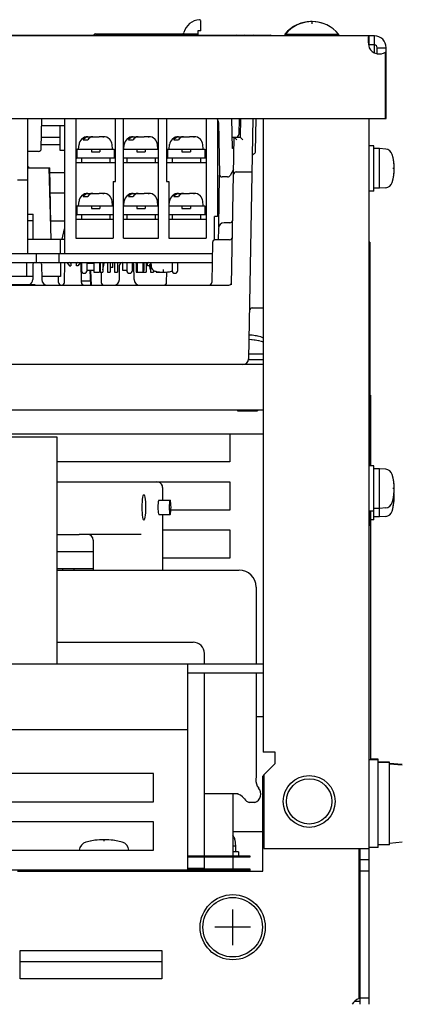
# Model space of a CAD drawing. Extents: x 26 to 410, y 32 to 287.
# Tile 5 of 41: x 103 to 116, y 62 to 97. Entities that reach past the tile are written whole.
import ezdxf

# ---------------------------------------------------------------- set-up
doc = ezdxf.new("R2010")
doc.units = 0
doc.header["$LTSCALE"] = 23.1
doc.layers.get('0').update_dxf_attribs({"linetype": 'CONTINUOUS'})
for name, color, linetype in [('ALL_AXIS', 7, 'CONTINUOUS'), ('ALL_CURVE', 7, 'CONTINUOUS'), ('ALL_FEATURES', 7, 'CONTINUOUS'), ('OBSTRUCTIVE_DTM', 7, 'CONTINUOUS')]:
    doc.layers.add(name, color=color, linetype=linetype)

msp = doc.modelspace()

# ---------------------------------------------------------------- linework, layer by layer
at = {"color": 3, "linetype": 'CONTINUOUS'}
for p, q in [((104.54, 92.325), (104.58, 92.325)), ((104.74, 92.325), (104.74, 92.165)), ((105.74, 92.325), (104.74, 92.325)), ((105.74, 92.325), (105.74, 92.165)), ((105.94, 92.325), (105.9, 92.325)), ((106.34, 92.325), (106.34, 92.165)), ((107.34, 92.325), (106.34, 92.325)), ((107.34, 92.325), (107.34, 92.165)), ((107.74, 92.325), (107.78, 92.325)), ((107.94, 92.325), (107.94, 92.165)), ((108.94, 92.325), (107.94, 92.325)), ((108.94, 92.325), (108.94, 92.165)), ((109.14, 92.325), (109.1, 92.325)), ((104.54, 90.325), (104.58, 90.325)), ((104.74, 90.325), (104.74, 90.165)), ((105.74, 90.325), (104.74, 90.325)), ((105.74, 90.325), (105.74, 90.165)), ((106.34, 90.325), (106.34, 90.165)), ((107.34, 90.325), (106.34, 90.325)), ((107.34, 90.325), (107.34, 90.165)), ((107.94, 90.325), (107.94, 90.165)), ((108.94, 90.325), (107.94, 90.325)), ((108.94, 90.325), (108.94, 90.165)), ((109.14, 90.325), (109.1, 90.325)), ((104.74, 88.645), (104.74, 88.365)), ((104.94, 88.365), (104.94, 88.645)), ((106.34, 88.645), (106.34, 88.365)), ((106.54, 88.365), (106.54, 88.645)), ((107.94, 88.645), (107.94, 88.365)), ((108.14, 88.365), (108.14, 88.645))]:
    msp.add_line(p, q, dxfattribs=at)
at = {"color": 7, "linetype": 'CONTINUOUS'}
for p, q in [((105.86, 91.505), (105.86, 89.505)), ((105.86, 91.505), (105.94, 91.505)), ((107.74, 91.505), (107.82, 91.505)), ((107.82, 91.505), (107.82, 89.505)), ((102.84, 89.465), (104.14, 89.465)), ((104.002, 88.965), (104.002, 89.465)), ((104.54, 89.505), (105.86, 89.505)), ((106.22, 89.505), (107.46, 89.505)), ((107.82, 89.505), (109.14, 89.505)), ((102.797, 88.645), (102.797, 88.145)), ((104.002, 88.645), (104.002, 88.145)), ((104.343, 88.627), (104.319, 88.645)), ((104.366, 88.611), (104.343, 88.627)), ((104.366, 88.611), (104.366, 88.645)), ((104.566, 88.611), (104.566, 88.645)), ((105.401, 88.645), (105.401, 88.305)), ((105.501, 88.645), (105.501, 88.305)), ((105.655, 88.645), (105.655, 88.305)), ((105.755, 88.645), (105.755, 88.305)), ((105.764, 88.465), (105.764, 88.645)), ((105.854, 88.465), (105.854, 88.645)), ((105.909, 88.645), (105.909, 88.305)), ((106.009, 88.645), (106.009, 88.305)), ((106.163, 88.645), (106.163, 88.641)), ((106.2, 88.517), (106.2, 88.645)), ((106.671, 88.645), (106.671, 88.305)), ((106.95, 88.365), (106.95, 88.645)), ((107.025, 88.645), (107.025, 88.305)), ((107.074, 88.611), (107.074, 88.645)), ((106.925, 88.365), (106.925, 88.305)), ((107.179, 88.599), (107.179, 88.305)), ((107.279, 88.372), (107.279, 88.305)), ((103.021, 88.145), (101.7, 88.145)), ((104.002, 88.145), (103.339, 88.145)), ((103.88, 82.485), (101.33, 82.485)), ((103.88, 74.485), (103.88, 82.485)), ((110.857, 69.59), (110.657, 69.59))]:
    msp.add_line(p, q, dxfattribs=at)
for points in [[(104.613, 88.645), (104.589, 88.627), (104.566, 88.611)], [(107.121, 88.645), (107.097, 88.627), (107.074, 88.611)]]:
    msp.add_lwpolyline(points, dxfattribs=at)
at = {"color": 3, "linetype": 'CONTINUOUS'}
for centre in [(104.84, 88.365), (106.44, 88.365), (108.04, 88.365)]:
    msp.add_arc(centre, 0.1, 180, 360, dxfattribs=at)
at = {"color": 7, "linetype": 'CONTINUOUS'}
for start, end in [(288.4349, 40.8988), (213.9509, 251.5651)]:
    msp.add_arc((110.757, 69.89), 0.316, start, end, dxfattribs=at)
at = {"layer": 'ALL_AXIS', "color": 7, "linetype": 'CONTINUOUS'}
for p, q in [((90.5, 96.665), (108.9, 96.665)), ((108.9, 96.665), (108.9, 96.645)), ((111.92, 96.703), (111.92, 96.645)), ((111.92, 96.703), (113.82, 96.703)), ((111.94, 96.703), (111.94, 96.645)), ((113.82, 96.703), (113.82, 96.645)), ((115.08, 96.645), (114.901, 96.645)), ((115.184, 96.012), (115.335, 96.012)), ((115.48, 93.725), (115.48, 96.071)), ((115.48, 96.012), (115.5, 96.012)), ((115.5, 93.725), (115.5, 96.225)), ((102.84, 93.725), (102.84, 88.965)), ((115.06, 92.765), (114.9, 92.765)), ((115.06, 91.165), (115.06, 92.765)), ((115.26, 92.665), (115.06, 92.665)), ((115.26, 91.265), (115.26, 92.665)), ((115.484, 92.646), (115.26, 92.665)), ((102.84, 92.015), (102.88, 92.015)), ((102.88, 91.985), (102.88, 92.015)), ((102.48, 91.565), (102.84, 91.565)), ((115.06, 91.165), (114.9, 91.165)), ((115.26, 91.265), (115.06, 91.265)), ((115.484, 91.285), (115.26, 91.265)), ((89.848, 88.965), (109.36, 88.965)), ((103.14, 88.965), (103.14, 88.645)), ((103.94, 88.965), (103.94, 88.645)), ((89.854, 88.645), (109.354, 88.645)), ((104.226, 88.645), (104.316, 88.525)), ((104.706, 88.645), (104.616, 88.525)), ((107.193, 88.617), (107.124, 88.525)), ((107.19, 88.645), (107.202, 88.512)), ((106.2, 88.365), (106.2, 88.517)), ((111.16, 85.205), (110.638, 85.205)), ((111.16, 85.405), (110.646, 85.405)), ((114.94, 83.965), (114.92, 83.965)), ((114.94, 83.965), (114.94, 81.465)), ((110.246, 83.445), (110.246, 83.405)), ((110.246, 83.405), (110.955, 83.405)), ((110.955, 83.445), (110.955, 83.405)), ((115.06, 81.465), (114.9, 81.465)), ((115.06, 79.565), (115.06, 81.465)), ((115.26, 81.365), (115.06, 81.365)), ((115.484, 81.346), (115.26, 81.365)), ((115.26, 79.665), (115.26, 81.365)), ((115.26, 79.965), (115.06, 79.965)), ((115.484, 79.985), (115.26, 79.965)), ((115.06, 79.865), (114.9, 79.865)), ((114.94, 79.865), (114.94, 71.095)), ((115.26, 79.665), (115.06, 79.665)), ((115.484, 79.685), (115.26, 79.665)), ((115.06, 79.565), (114.94, 79.565)), ((115.22, 71.095), (114.9, 71.095)), ((115.22, 71.115), (114.94, 71.115)), ((115.22, 67.995), (115.22, 71.115)), ((115.62, 71.015), (115.22, 71.015)), ((115.62, 70.995), (115.22, 70.995)), ((115.62, 68.095), (115.62, 71.015)), ((116.068, 70.926), (115.62, 70.965)), ((116.068, 70.906), (115.62, 70.945)), ((110.16, 68.269), (110.18, 68.045)), ((116.068, 68.184), (115.62, 68.145)), ((110.18, 68.045), (110.08, 68.045)), ((110.28, 67.845), (110.08, 67.845)), ((110.18, 68.045), (110.18, 67.845)), ((110.28, 67.845), (110.28, 67.705)), ((115.22, 67.995), (114.9, 67.995)), ((115.62, 68.095), (115.22, 68.095))]:
    msp.add_line(p, q, dxfattribs=at)
at = {"layer": 'ALL_AXIS', "color": 3, "linetype": 'CONTINUOUS'}
for p, q in [((115.08, 96.325), (114.901, 96.325)), ((115.18, 96.013), (115.18, 96.225)), ((103.323, 92.805), (103.98, 92.805)), ((104.14, 91.805), (103.623, 91.805)), ((103.635, 91.105), (104.14, 91.105)), ((104.14, 90.105), (103.652, 90.105)), ((109.98, 82.585), (109.98, 81.605)), ((109.98, 81.605), (103.88, 81.605)), ((107.407, 80.905), (109.98, 80.905)), ((109.98, 80.905), (109.98, 79.905)), ((109.98, 79.905), (107.899, 79.905)), ((107.607, 79.205), (109.98, 79.205)), ((109.98, 79.205), (109.98, 78.205)), ((109.98, 78.205), (107.607, 78.205)), ((107.28, 70.605), (92.28, 70.605)), ((107.28, 69.605), (107.28, 70.605)), ((94.28, 69.605), (107.28, 69.605)), ((107.28, 68.905), (94.28, 68.905)), ((107.28, 67.905), (107.28, 68.905)), ((94.68, 67.905), (107.28, 67.905)), ((114.54, 62.668), (114.54, 67.224)), ((102.58, 64.365), (107.58, 64.365)), ((102.58, 63.365), (102.58, 64.365)), ((107.58, 64.365), (107.58, 63.365)), ((107.58, 63.365), (102.58, 63.365))]:
    msp.add_line(p, q, dxfattribs=at)
at = {"layer": 'ALL_AXIS', "color": 7, "linetype": 'CONTINUOUS'}
for centre, radius in [((112.78, 69.625), 0.8), ((110.08, 65.185), 1.15), ((110.08, 65.185), 1.05)]:
    msp.add_circle(centre, radius, dxfattribs=at)
for centre, radius, start, end in [((112.86, 95.925), 1.22, 89.5236, 140.3981), ((112.88, 95.925), 1.22, 39.6019, 140.3981), ((115.259, 96.404), 0.4, 206.5866, 303.5353), ((115.461, 92.387), 0.26, 15.8809, 85), ((113.98, 91.965), 1.8, 344.1191, 15.8809), ((115.461, 91.544), 0.26, 275, 344.1191), ((107.401, 88.529), 0.2, 185, 258.5073), ((107.64, 89.705), 1.4, 258.5073, 281.4927), ((107.879, 88.529), 0.2, 281.4927, 289.8645), ((110.6, 84.125), 1.8, 74.1191, 88.2194), ((110.58, 84.285), 1.8, 74.1191, 87.4863), ((111.001, 85.766), 0.26, 52.2652, 74.1191), ((111.021, 85.606), 0.26, 57.2632, 74.1191), ((115.461, 81.087), 0.26, 15.8809, 85), ((113.98, 80.665), 1.8, 344.1191, 15.8809), ((113.98, 80.365), 1.8, 344.1191, 4.7814), ((115.461, 80.244), 0.26, 275, 344.1191), ((115.461, 79.944), 0.26, 275, 344.1191), ((110.757, 69.89), 0.316, 288.4349, 40.8988), ((110.757, 69.89), 0.316, 213.9509, 251.5651), ((104.984, 67.88), 0.32, 105.494, 175), ((105.54, 65.875), 2.4, 74.506, 105.494), ((106.096, 67.88), 0.32, 5, 74.506), ((109.901, 68.246), 0.26, 5, 45.7653)]:
    msp.add_arc(centre, radius, start, end, dxfattribs=at)
at = {"layer": 'ALL_CURVE', "color": 40, "linetype": 'CONTINUOUS'}
for p, q in [((112.88, 97.067), (112.88, 97.145)), ((115.78, 91.965), (115.73, 91.965)), ((107.64, 88.305), (107.64, 88.398)), ((115.78, 80.665), (115.73, 80.665)), ((115.78, 80.365), (115.754, 80.365)), ((105.54, 68.225), (105.54, 68.275)), ((110.08, 64.555), (110.08, 65.815)), ((110.71, 65.185), (109.45, 65.185))]:
    msp.add_line(p, q, dxfattribs=at)
for centre, radius, start, end in [((112.86, 95.925), 1.22, 89.11, 110.6378), ((112.88, 95.925), 1.22, 69.3622, 110.6378), ((113.98, 91.965), 1.8, 346.5066, 13.4934), ((107.401, 88.529), 0.2, 221.0151, 258.5073), ((107.64, 89.705), 1.4, 258.5073, 281.4927), ((107.879, 88.529), 0.2, 281.4927, 289.7154), ((110.6, 84.125), 1.8, 76.5066, 88.238), ((110.58, 84.285), 1.8, 76.5066, 87.5124), ((113.98, 80.665), 1.8, 346.5066, 13.4934), ((113.98, 80.365), 1.8, 346.5066, 4.9351), ((105.54, 65.875), 2.4, 78.2193, 101.7807)]:
    msp.add_arc(centre, radius, start, end, dxfattribs=at)
at = {"layer": 'ALL_FEATURES', "color": 7, "linetype": 'CONTINUOUS'}
for p, q in [((108.95, 96.815), (108.95, 97.174)), ((114.901, 96.645), (50.059, 96.645)), ((105.25, 96.715), (108.85, 96.715)), ((108.852, 96.815), (108.849, 96.665)), ((108.95, 96.815), (108.852, 96.815)), ((108.9, 96.665), (111.411, 96.665)), ((114.901, 96.325), (114.901, 96.645)), ((115.08, 96.048), (115.08, 96.645)), ((115.18, 96.225), (115.5, 96.225)), ((49.46, 93.725), (115.5, 93.725)), ((103.321, 92.663), (103.339, 93.725)), ((104.14, 93.725), (104.14, 88.965)), ((104.54, 93.725), (104.54, 89.505)), ((105.94, 91.505), (105.94, 93.725)), ((106.22, 89.505), (106.22, 93.725)), ((107.46, 89.505), (107.46, 93.725)), ((107.74, 93.725), (107.74, 91.505)), ((109.14, 93.725), (109.14, 89.505)), ((109.54, 93.725), (109.54, 90.265)), ((109.577, 93.586), (109.609, 91.763)), ((110.074, 92.665), (110.055, 93.725)), ((110.303, 93.725), (110.293, 93.163)), ((110.352, 93.725), (110.34, 93.065)), ((110.792, 93.725), (110.643, 85.242)), ((110.886, 92.563), (110.906, 93.725)), ((104.14, 93.465), (103.335, 93.465)), ((103.98, 93.465), (103.98, 92.605)), ((103.328, 93.065), (103.98, 93.065)), ((104.64, 92.645), (104.654, 92.804)), ((104.801, 92.975), (104.971, 92.975)), ((104.977, 93.085), (105.089, 93.085)), ((105.089, 93.085), (105.089, 93.075)), ((105.089, 93.082), (105.103, 93.084)), ((105.103, 93.084), (105.12, 93.085)), ((105.12, 93.085), (105.36, 93.085)), ((105.391, 93.085), (105.391, 93.082)), ((105.492, 93.085), (105.391, 93.085)), ((105.492, 93.083), (105.46, 93.085)), ((105.526, 93.082), (105.492, 93.083)), ((105.516, 93.085), (105.519, 93.085)), ((105.84, 92.645), (105.826, 92.804)), ((106.24, 92.645), (106.254, 92.804)), ((106.401, 92.975), (106.571, 92.975)), ((106.577, 93.085), (106.689, 93.085)), ((106.689, 93.085), (106.689, 93.075)), ((106.689, 93.082), (106.703, 93.084)), ((106.703, 93.084), (106.72, 93.085)), ((106.72, 93.085), (106.96, 93.085)), ((106.991, 93.085), (106.991, 93.082)), ((107.092, 93.085), (106.991, 93.085)), ((107.092, 93.083), (107.06, 93.085)), ((107.126, 93.082), (107.092, 93.083)), ((107.116, 93.085), (107.119, 93.085)), ((107.44, 92.645), (107.426, 92.804)), ((107.84, 92.645), (107.854, 92.804)), ((108.001, 92.975), (108.171, 92.975)), ((108.177, 93.085), (108.289, 93.085)), ((108.289, 93.085), (108.289, 93.075)), ((108.289, 93.082), (108.303, 93.084)), ((108.303, 93.084), (108.32, 93.085)), ((108.32, 93.085), (108.56, 93.085)), ((108.591, 93.085), (108.591, 93.082)), ((108.692, 93.085), (108.591, 93.085)), ((108.692, 93.083), (108.66, 93.085)), ((108.726, 93.082), (108.692, 93.083)), ((108.716, 93.085), (108.719, 93.085)), ((109.04, 92.645), (109.026, 92.804)), ((109.586, 93.065), (109.54, 93.065)), ((110.04, 87.858), (110.131, 93.065)), ((110.067, 93.065), (110.34, 93.065)), ((103.221, 92.565), (102.84, 92.565)), ((103.98, 92.605), (104.14, 92.605)), ((104.58, 92.645), (104.58, 92.325)), ((104.58, 92.645), (105.9, 92.645)), ((105.09, 92.645), (105.09, 92.545)), ((105.09, 92.545), (105.39, 92.545)), ((105.39, 92.645), (105.39, 92.545)), ((105.9, 92.645), (105.9, 92.325)), ((106.22, 92.645), (107.46, 92.645)), ((106.69, 92.645), (106.69, 92.545)), ((106.69, 92.545), (106.99, 92.545)), ((106.99, 92.645), (106.99, 92.545)), ((107.78, 92.645), (107.78, 92.325)), ((107.78, 92.645), (109.1, 92.645)), ((108.29, 92.645), (108.29, 92.545)), ((108.29, 92.545), (108.59, 92.545)), ((108.59, 92.645), (108.59, 92.545)), ((109.1, 92.645), (109.1, 92.325)), ((110.124, 92.652), (110.074, 92.665)), ((105.94, 92.165), (104.54, 92.165)), ((104.74, 92.325), (104.58, 92.325)), ((105.9, 92.325), (105.74, 92.325)), ((106.34, 92.325), (106.22, 92.325)), ((107.46, 92.165), (106.22, 92.165)), ((107.46, 92.325), (107.34, 92.325)), ((109.14, 92.165), (107.74, 92.165)), ((107.94, 92.325), (107.78, 92.325)), ((109.1, 92.325), (108.94, 92.325)), ((102.84, 91.985), (103.62, 91.985)), ((103.669, 89.465), (103.603, 91.985)), ((103.655, 89.985), (103.62, 91.985)), ((110.111, 91.93), (109.987, 91.715)), ((110.208, 91.845), (110.759, 91.845)), ((109.585, 89.904), (109.617, 91.728)), ((109.901, 91.665), (109.709, 91.665)), ((104.977, 91.085), (105.089, 91.085)), ((105.089, 91.085), (105.089, 91.075)), ((105.089, 91.082), (105.103, 91.084)), ((105.103, 91.084), (105.12, 91.085)), ((105.12, 91.085), (105.36, 91.085)), ((105.391, 91.085), (105.391, 91.082)), ((105.492, 91.085), (105.391, 91.085)), ((105.492, 91.083), (105.46, 91.085)), ((105.526, 91.082), (105.492, 91.083)), ((105.516, 91.085), (105.519, 91.085)), ((106.577, 91.085), (106.689, 91.085)), ((106.689, 91.085), (106.689, 91.075)), ((106.689, 91.082), (106.703, 91.084)), ((106.703, 91.084), (106.72, 91.085)), ((106.72, 91.085), (106.96, 91.085)), ((106.991, 91.085), (106.991, 91.082)), ((107.092, 91.085), (106.991, 91.085)), ((107.092, 91.083), (107.06, 91.085)), ((107.126, 91.082), (107.092, 91.083)), ((107.116, 91.085), (107.119, 91.085)), ((108.177, 91.085), (108.289, 91.085)), ((108.289, 91.085), (108.289, 91.075)), ((108.289, 91.082), (108.303, 91.084)), ((108.303, 91.084), (108.32, 91.085)), ((108.32, 91.085), (108.56, 91.085)), ((108.591, 91.085), (108.591, 91.082)), ((108.692, 91.085), (108.591, 91.085)), ((108.692, 91.083), (108.66, 91.085)), ((108.726, 91.082), (108.692, 91.083)), ((108.716, 91.085), (108.719, 91.085)), ((104.64, 90.645), (104.654, 90.804)), ((104.801, 90.975), (104.971, 90.975)), ((105.84, 90.645), (105.826, 90.804)), ((106.24, 90.645), (106.254, 90.804)), ((106.401, 90.975), (106.571, 90.975)), ((107.44, 90.645), (107.426, 90.804)), ((107.84, 90.645), (107.854, 90.804)), ((108.001, 90.975), (108.171, 90.975)), ((109.04, 90.645), (109.026, 90.804)), ((104.58, 90.645), (104.58, 90.325)), ((104.58, 90.645), (105.86, 90.645)), ((105.09, 90.645), (105.09, 90.545)), ((105.09, 90.545), (105.39, 90.545)), ((105.39, 90.645), (105.39, 90.545)), ((106.22, 90.645), (107.46, 90.645)), ((106.69, 90.645), (106.69, 90.545)), ((106.69, 90.545), (106.99, 90.545)), ((106.99, 90.645), (106.99, 90.545)), ((107.82, 90.645), (109.1, 90.645)), ((108.29, 90.645), (108.29, 90.545)), ((108.29, 90.545), (108.59, 90.545)), ((108.59, 90.645), (108.59, 90.545)), ((109.1, 90.645), (109.1, 90.325)), ((102.84, 90.345), (103.04, 90.345)), ((102.84, 90.125), (103.04, 90.125)), ((103.04, 89.465), (103.04, 90.345)), ((105.86, 90.165), (104.54, 90.165)), ((104.74, 90.325), (104.58, 90.325)), ((105.86, 90.325), (105.74, 90.325)), ((106.34, 90.325), (106.22, 90.325)), ((107.46, 90.165), (106.22, 90.165)), ((107.46, 90.325), (107.34, 90.325)), ((107.94, 90.325), (107.82, 90.325)), ((109.14, 90.165), (107.82, 90.165)), ((109.1, 90.325), (108.94, 90.325)), ((109.44, 89.442), (109.44, 90.265)), ((109.54, 90.265), (109.44, 90.265)), ((109.98, 90.045), (109.775, 90.045)), ((104.056, 89.465), (104.14, 89.828)), ((109.575, 89.849), (109.568, 89.445)), ((109.366, 89.347), (109.342, 87.943)), ((109.97, 89.445), (109.466, 89.445)), ((114.92, 89.365), (114.9, 89.365)), ((114.92, 89.365), (114.92, 81.465)), ((104.142, 87.943), (104.154, 88.645)), ((104.366, 88.611), (104.366, 88.525)), ((104.566, 88.525), (104.566, 88.611)), ((104.738, 87.943), (104.726, 88.646)), ((105.178, 88.645), (105.178, 88.305)), ((105.378, 88.645), (105.378, 88.305)), ((106.702, 88.645), (106.702, 88.305)), ((106.902, 88.645), (106.902, 88.305)), ((107.074, 88.525), (107.074, 88.611)), ((114.92, 88.665), (114.9, 88.665)), ((103.029, 88.586), (103.019, 88.042)), ((103.331, 88.586), (103.341, 88.042)), ((104.316, 88.525), (104.366, 88.525)), ((104.616, 88.525), (104.566, 88.525)), ((105.178, 88.605), (104.94, 88.605)), ((105.178, 88.365), (104.94, 88.365)), ((105.077, 87.845), (105.049, 88.365)), ((105.101, 87.845), (105.074, 88.365)), ((105.178, 88.305), (105.378, 88.305)), ((105.378, 88.605), (105.401, 88.605)), ((105.378, 88.365), (105.401, 88.365)), ((105.401, 88.305), (105.501, 88.305)), ((105.432, 88.305), (105.438, 87.943)), ((105.501, 88.384), (105.547, 88.605)), ((105.501, 88.605), (105.547, 88.605)), ((105.655, 88.305), (105.755, 88.305)), ((105.854, 88.465), (105.764, 88.465)), ((105.909, 88.305), (106.009, 88.305)), ((106.079, 88.042), (106.088, 88.547)), ((106.34, 88.365), (106.2, 88.365)), ((106.601, 88.042), (106.592, 88.547)), ((106.671, 88.305), (106.902, 88.305)), ((106.902, 88.365), (106.95, 88.365)), ((106.925, 88.305), (107.025, 88.305)), ((107.124, 88.525), (107.074, 88.525)), ((107.179, 88.384), (107.144, 88.552)), ((107.179, 88.305), (107.279, 88.305)), ((107.288, 88.365), (107.279, 88.365)), ((107.378, 88.33), (107.378, 88.305)), ((107.378, 88.305), (107.578, 88.305)), ((107.578, 88.307), (107.578, 88.305)), ((107.748, 87.943), (107.754, 88.31)), ((103.932, 87.943), (103.929, 88.145)), ((104.737, 87.995), (105.069, 87.995)), ((78.618, 87.845), (109.942, 87.845)), ((91.691, 87.865), (103.091, 87.865)), ((103.091, 87.865), (103.091, 87.845)), ((110.773, 87.045), (111.154, 87.045)), ((111.16, 85.045), (53.7, 85.045)), ((53.7, 83.445), (111.16, 83.445)), ((103.88, 80.905), (107.407, 80.905)), ((107.607, 80.705), (107.607, 80.255)), ((107.607, 79.755), (107.607, 77.79)), ((114.92, 79.865), (114.92, 79.365)), ((114.92, 79.365), (114.9, 79.365)), ((106.853, 79.045), (104.659, 79.045)), ((105.159, 78.845), (105.159, 77.79)), ((103.88, 78.445), (105.159, 78.445)), ((104.081, 77.79), (104.081, 77.845)), ((104.479, 77.79), (104.479, 77.845)), ((103.88, 77.79), (110.302, 77.79)), ((110.907, 77.185), (110.907, 74.485)), ((103.88, 75.245), (108.68, 75.245)), ((109.08, 74.485), (109.08, 74.845)), ((61.08, 74.485), (103.88, 74.485)), ((108.48, 74.165), (111.16, 74.165)), ((109.08, 67.705), (109.08, 74.165)), ((110.907, 74.165), (110.907, 70.49)), ((110.907, 72.618), (111.16, 72.618)), ((110.907, 70.49), (110.902, 70.412)), ((110.273, 69.89), (109.08, 69.89)), ((110.08, 69.89), (110.08, 67.705)), ((110.08, 68.565), (111.14, 68.565)), ((114.58, 62.465), (114.58, 67.965)), ((108.48, 67.705), (110.68, 67.705)), ((109.08, 67.245), (109.08, 67.655)), ((110.08, 67.655), (110.08, 67.245)), ((110.68, 67.705), (110.68, 67.655)), ((114.9, 67.565), (114.58, 67.565)), ((108.48, 67.245), (110.68, 67.245)), ((110.68, 67.245), (110.68, 67.165)), ((114.9, 67.165), (114.58, 67.165)), ((107.58, 63.965), (102.58, 63.965)), ((114.58, 62.565), (114.373, 62.565)), ((114.9, 62.686), (114.58, 62.686))]:
    msp.add_line(p, q, dxfattribs=at)
at = {"layer": 'ALL_FEATURES', "color": 3, "linetype": 'CONTINUOUS'}
for p, q in [((111.16, 93.725), (111.16, 71.365)), ((114.9, 62.465), (114.9, 93.725)), ((111.16, 82.585), (54.7, 82.585)), ((103.88, 79.045), (104.659, 79.045)), ((103.88, 77.845), (105.159, 77.845)), ((103.88, 74.485), (111.16, 74.485)), ((108.48, 74.485), (108.48, 67.165)), ((56.48, 72.165), (108.48, 72.165)), ((111.58, 71.365), (111.16, 71.365)), ((111.58, 70.965), (111.58, 71.365)), ((111.58, 70.965), (111.18, 70.565)), ((111.18, 70.558), (111.14, 70.518)), ((111.18, 70.565), (111.18, 67.965)), ((111.14, 67.165), (111.14, 70.518)), ((111.18, 67.965), (114.9, 67.965)), ((114.54, 67.224), (114.54, 67.965)), ((110.68, 67.655), (108.48, 67.655)), ((108.48, 67.205), (56.48, 67.205)), ((102.48, 67.165), (111.14, 67.165)), ((109.08, 67.255), (108.48, 67.255)), ((110.68, 67.195), (108.48, 67.195))]:
    msp.add_line(p, q, dxfattribs=at)
at = {"layer": 'ALL_FEATURES', "color": 7, "linetype": 'CONTINUOUS'}
for points in [[(105.25, 96.715), (105.208, 96.704), (105.18, 96.675), (105.176, 96.665)], [(114.901, 96.645), (114.886, 96.64), (114.874, 96.625), (114.866, 96.6), (114.861, 96.565), (114.859, 96.522)], [(114.859, 96.522), (114.861, 96.472), (114.866, 96.416), (114.874, 96.355), (114.886, 96.291), (114.901, 96.225)], [(104.801, 92.975), (104.826, 93.01), (104.854, 93.038), (104.884, 93.059), (104.914, 93.074), (104.946, 93.083), (104.977, 93.085)], [(105.147, 93.085), (105.116, 93.083), (105.084, 93.074), (105.052, 93.059), (105.022, 93.037), (104.995, 93.009), (104.971, 92.975)], [(105.394, 93.082), (105.377, 93.084), (105.36, 93.085)], [(105.46, 93.085), (105.427, 93.083), (105.394, 93.082)], [(105.492, 93.085), (105.509, 93.084), (105.526, 93.082)], [(106.401, 92.975), (106.426, 93.01), (106.454, 93.038), (106.484, 93.059), (106.514, 93.074), (106.546, 93.083), (106.577, 93.085)], [(106.747, 93.085), (106.716, 93.083), (106.684, 93.074), (106.652, 93.059), (106.622, 93.037), (106.595, 93.009), (106.571, 92.975)], [(106.994, 93.082), (106.977, 93.084), (106.96, 93.085)], [(107.06, 93.085), (107.027, 93.083), (106.994, 93.082)], [(107.092, 93.085), (107.109, 93.084), (107.126, 93.082)], [(108.001, 92.975), (108.026, 93.01), (108.054, 93.038), (108.084, 93.059), (108.114, 93.074), (108.146, 93.083), (108.177, 93.085)], [(108.347, 93.085), (108.316, 93.083), (108.284, 93.074), (108.252, 93.059), (108.222, 93.037), (108.195, 93.009), (108.171, 92.975)], [(108.594, 93.082), (108.577, 93.084), (108.56, 93.085)], [(108.66, 93.085), (108.627, 93.083), (108.594, 93.082)], [(108.692, 93.085), (108.709, 93.084), (108.726, 93.082)], [(110.229, 92.97), (110.211, 92.989), (110.193, 93.007), (110.176, 93.024), (110.16, 93.039), (110.146, 93.052), (110.136, 93.062), (110.131, 93.065)], [(110.34, 93.065), (110.344, 93.063), (110.353, 93.055), (110.367, 93.041), (110.386, 93.022), (110.41, 92.999), (110.438, 92.97)], [(104.801, 90.975), (104.826, 91.01), (104.854, 91.038), (104.884, 91.059), (104.914, 91.074), (104.946, 91.083), (104.977, 91.085)], [(105.147, 91.085), (105.116, 91.083), (105.084, 91.074), (105.052, 91.059), (105.022, 91.037), (104.995, 91.009), (104.971, 90.975)], [(105.394, 91.082), (105.377, 91.084), (105.36, 91.085)], [(105.46, 91.085), (105.427, 91.083), (105.394, 91.082)], [(105.492, 91.085), (105.509, 91.084), (105.526, 91.082)], [(106.401, 90.975), (106.426, 91.01), (106.454, 91.038), (106.484, 91.059), (106.514, 91.074), (106.546, 91.083), (106.577, 91.085)], [(106.747, 91.085), (106.716, 91.083), (106.684, 91.074), (106.652, 91.059), (106.622, 91.037), (106.595, 91.009), (106.571, 90.975)], [(106.994, 91.082), (106.977, 91.084), (106.96, 91.085)], [(107.06, 91.085), (107.027, 91.083), (106.994, 91.082)], [(107.092, 91.085), (107.109, 91.084), (107.126, 91.082)], [(108.001, 90.975), (108.026, 91.01), (108.054, 91.038), (108.084, 91.059), (108.114, 91.074), (108.146, 91.083), (108.177, 91.085)], [(108.347, 91.085), (108.316, 91.083), (108.284, 91.074), (108.252, 91.059), (108.222, 91.037), (108.195, 91.009), (108.171, 90.975)], [(108.594, 91.082), (108.577, 91.084), (108.56, 91.085)], [(108.66, 91.085), (108.627, 91.083), (108.594, 91.082)], [(108.692, 91.085), (108.709, 91.084), (108.726, 91.082)], [(107.607, 80.705), (107.596, 80.768), (107.568, 80.823), (107.524, 80.867), (107.469, 80.895), (107.407, 80.905)]]:
    msp.add_lwpolyline(points, dxfattribs=at)
at = {"layer": 'ALL_FEATURES', "color": 3, "linetype": 'CONTINUOUS'}
msp.add_lwpolyline([(114.901, 96.325), (114.882, 96.323), (114.88, 96.322)], dxfattribs=at)
msp.add_circle((112.78, 69.625), 0.915, dxfattribs=at)
at = {"layer": 'ALL_FEATURES', "color": 7, "linetype": 'CONTINUOUS'}
for centre, radius, start, end in [((108.95, 96.605), 0.61, 94.0243, 165.3016), ((108.91, 97.174), 0.04, 359.9796, 94.0276), ((108.91, 97.174), 0.04, 0.0775, 94.0208), ((105.45, 96.455), 0.22, 74.9696, 105.0237), ((108.302, 96.775), 0.06, 270.0132, 345.3012), ((110.228, 96.565), 0.1, 53.3259, 90), ((110.501, 96.565), 0.1, 90, 126.6742), ((110.824, 96.565), 0.1, 53.2574, 89.9997), ((111.411, 96.565), 0.1, 53.3248, 90), ((115.08, 96.225), 0.42, 0, 90), ((109.377, 93.582), 0.2, 1.0051, 35.2536), ((110.193, 93.165), 0.1, 270, 359), ((104.961, 92.777), 0.308, 90, 175), ((105.519, 92.777), 0.308, 5, 90), ((106.561, 92.777), 0.308, 90, 175), ((107.119, 92.777), 0.308, 5, 90), ((108.161, 92.777), 0.308, 90, 175), ((108.719, 92.777), 0.308, 5, 90), ((103.221, 92.665), 0.1, 269.9995, 359), ((110.868, 92.383), 0.1, 114.2742, 179), ((110.786, 92.565), 0.1, 294.2742, 359), ((109.709, 91.765), 0.1, 181, 270), ((110.208, 91.745), 0.1, 90, 179.0001), ((109.901, 91.765), 0.1, 269.9991, 330.0005), ((104.961, 90.777), 0.308, 90, 175), ((105.519, 90.777), 0.308, 5, 90), ((106.561, 90.777), 0.308, 90, 175), ((107.119, 90.777), 0.308, 5, 90), ((108.161, 90.777), 0.308, 90, 175), ((108.719, 90.777), 0.308, 5, 90), ((109.775, 89.845), 0.2, 90, 178.9941), ((109.98, 90.145), 0.1, 270, 359.0001), ((109.466, 89.345), 0.1, 90, 179), ((109.97, 89.545), 0.1, 270, 359.0001), ((103.089, 88.585), 0.06, 90, 179), ((103.271, 88.585), 0.06, 1, 90), ((106.188, 88.545), 0.1, 90, 179), ((106.492, 88.545), 0.1, 1, 60.8024), ((102.819, 88.045), 0.2, 294.9504, 359), ((103.541, 88.045), 0.2, 181, 270), ((104.032, 87.945), 0.1, 181, 270), ((104.042, 87.945), 0.1, 270, 359), ((104.838, 87.945), 0.1, 181, 270), ((105.538, 87.945), 0.1, 181, 270), ((105.879, 88.045), 0.2, 270, 359), ((106.801, 88.045), 0.2, 181, 270), ((107.648, 87.945), 0.1, 270.0011, 359), ((109.242, 87.945), 0.1, 270, 359), ((109.942, 87.945), 0.1, 270, 359), ((110.773, 86.945), 0.1, 90, 179), ((111.154, 87.245), 0.2, 270.0049, 271.6158), ((110.443, 85.245), 0.2, 270, 359), ((104.959, 78.845), 0.2, 0, 90), ((110.307, 77.19), 0.6, 0, 90), ((108.68, 74.845), 0.4, 0, 90), ((111.299, 70.359), 0.4, 172.4665, 220.8968), ((110.163, 69.49), 0.4, 33.9509, 90)]:
    msp.add_arc(centre, radius, start, end, dxfattribs=at)
at = {"layer": 'ALL_FEATURES', "color": 3, "linetype": 'CONTINUOUS'}
for centre, radius, start, end in [((115.08, 96.225), 0.1, 0, 90), ((114.659, 62.286), 0.4, 107.3075, 153.4103)]:
    msp.add_arc(centre, radius, start, end, dxfattribs=at)
at = {"layer": 'OBSTRUCTIVE_DTM', "color": 7, "linetype": 'CONTINUOUS'}
for p, q in [((107.473, 80.255), (107.869, 80.255)), ((107.473, 79.755), (107.869, 79.755))]:
    msp.add_line(p, q, dxfattribs=at)
for points in [[(106.886, 80.005), (106.887, 80.105), (106.892, 80.2), (106.899, 80.286), (106.908, 80.357), (106.92, 80.411), (106.932, 80.444), (106.945, 80.455)], [(106.945, 80.455), (106.959, 80.444), (106.971, 80.411), (106.982, 80.357), (106.992, 80.286), (106.999, 80.2), (107.003, 80.105), (107.005, 80.005)], [(106.945, 79.555), (106.932, 79.566), (106.92, 79.6), (106.908, 79.653), (106.899, 79.725), (106.892, 79.81), (106.887, 79.905), (106.886, 80.005)], [(107.005, 80.005), (107.003, 79.905), (106.999, 79.81), (106.992, 79.725), (106.982, 79.653), (106.971, 79.6), (106.959, 79.566), (106.945, 79.555)], [(107.473, 80.255), (107.468, 80.253), (107.459, 80.233), (107.451, 80.194), (107.445, 80.14), (107.441, 80.076), (107.44, 80.005)], [(107.44, 80.005), (107.441, 79.935), (107.445, 79.87), (107.451, 79.816), (107.459, 79.778), (107.468, 79.758), (107.473, 79.755)], [(107.869, 80.255), (107.859, 80.243), (107.85, 80.207), (107.843, 80.152), (107.838, 80.082), (107.836, 80.005)], [(107.836, 80.005), (107.838, 79.928), (107.843, 79.858), (107.85, 79.803), (107.859, 79.767), (107.869, 79.755)], [(107.902, 80.005), (107.901, 80.082), (107.896, 80.152), (107.889, 80.207), (107.88, 80.243), (107.869, 80.255)], [(107.869, 79.755), (107.88, 79.767), (107.889, 79.803), (107.896, 79.858), (107.901, 79.928), (107.902, 80.005)]]:
    msp.add_lwpolyline(points, dxfattribs=at)

doc.saveas('drawing.dxf')
